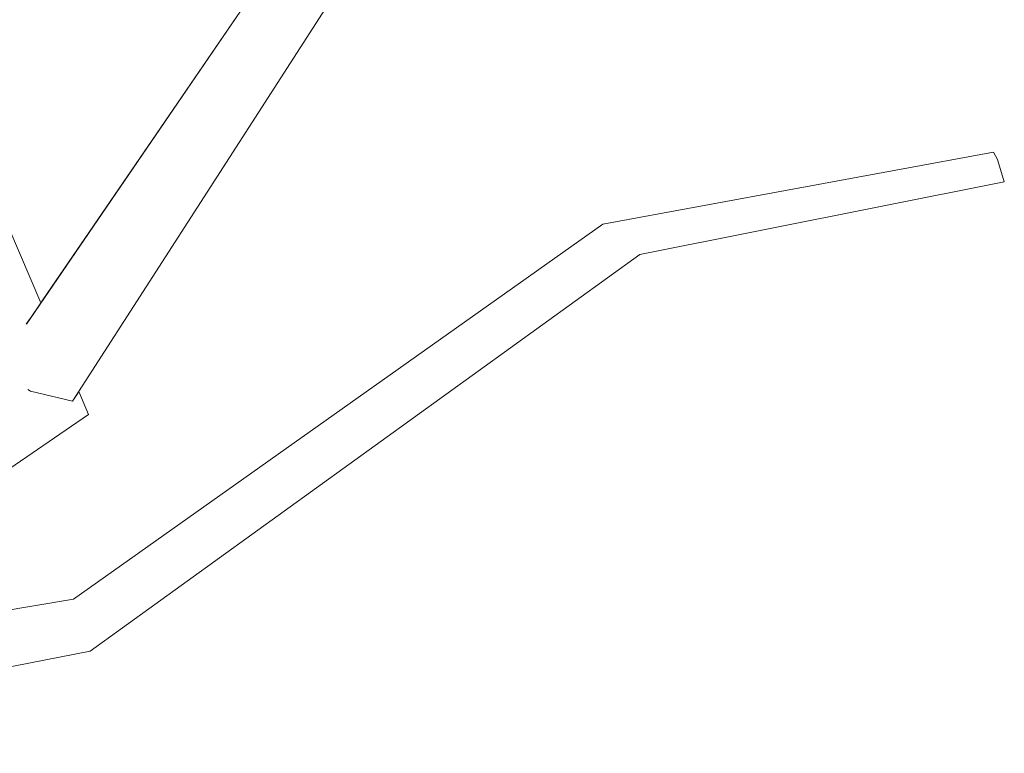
# Model space of a CAD drawing. Extents: x -289599 to -184549, y 66678 to 295474.
# Tile 76 of 256: x -281428 to -281335, y 71716 to 71786. Entities that reach past the tile are written whole.
import ezdxf

# ---------------------------------------------------------------- set-up
doc = ezdxf.new("R2010")
doc.units = 0
doc.header["$MEASUREMENT"] = 0
doc.linetypes.add('Wipeout_Contour', pattern=[1000, 0, -1000])
doc.layers.add('arch drzewa', color=8, linetype='Continuous')
doc.layers.add('arch drzewa_Nr_Pióra__4', color=8, linetype='Continuous', lineweight=9)

msp = doc.modelspace()

# ---------------------------------------------------------------- wipeouts: each hides what was drawn before it
at = {"color": 254, "linetype": 'Wipeout_Contour', "lineweight": 0, "ltscale": 2702035.542912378}
msp.add_wipeout([(-281446.027, 71793.639), (-281449.073, 71792.461), (-281427.059, 71757.527), (-281425.945, 71759.157), (-281441.453, 71795.407), (-281443.724, 71794.529), (-281443.586, 71794.311), (-281445.932, 71793.462)], dxfattribs=at).dxf.layer = 'arch drzewa'
at = {"color": 254, "linetype": 'Wipeout_Contour', "lineweight": 0, "ltscale": 1350979.044212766}
msp.add_wipeout([(-281457.966, 71723.523), (-281421.418, 71748.575), (-281428.575, 71749.55), (-281460.747, 71722.606)], dxfattribs=at).dxf.layer = 'arch drzewa'

# ---------------------------------------------------------------- next in the draw order: wipeouts: each hides what was drawn before it
at = {"color": 254, "linetype": 'Wipeout_Contour', "lineweight": 0, "ltscale": 1013185.373279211}
msp.add_wipeout([(-281422.569, 71750.403), (-281421.418, 71748.575), (-281422.347, 71750.747)], dxfattribs=at).dxf.layer = 'arch drzewa'
at = {"color": 254, "linetype": 'Wipeout_Contour', "lineweight": 0, "ltscale": 1350981.115722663}
msp.add_wipeout([(-281470.448, 71716.697), (-281470.643, 71716.47), (-281421.262, 71726.14), (-281421.952, 71728.914)], dxfattribs=at).dxf.layer = 'arch drzewa'

# ---------------------------------------------------------------- next in the draw order: wipeouts: each hides what was drawn before it
at = {"color": 254, "linetype": 'Wipeout_Contour', "lineweight": 0, "ltscale": 3039624.41335219}
msp.add_wipeout([(-281449.073, 71792.461), (-281428.575, 71749.55), (-281421.418, 71748.575), (-281422.569, 71750.403), (-281422.937, 71749.833), (-281426.919, 71750.777), (-281427.127, 71750.896), (-281427.265, 71757.226), (-281427.059, 71757.527)], dxfattribs=at).dxf.layer = 'arch drzewa'
at = {"color": 254, "linetype": 'Wipeout_Contour', "lineweight": 0, "ltscale": 1688788.638043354}
msp.add_wipeout([(-281470.41, 71716.741), (-281470.448, 71716.697), (-281421.952, 71728.914), (-281465.349, 71720.553), (-281470.42, 71716.739)], dxfattribs=at).dxf.layer = 'arch drzewa'

# ---------------------------------------------------------------- next in the draw order: wipeouts: each hides what was drawn before it
at = {"color": 254, "linetype": 'Wipeout_Contour', "lineweight": 0, "ltscale": 1013085.795344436}
msp.add_wipeout([(-281421.262, 71726.14), (-281369.124, 71763.752), (-281371.323, 71765.607)], dxfattribs=at).dxf.layer = 'arch drzewa'
at = {"color": 254, "linetype": 'Wipeout_Contour', "lineweight": 0, "ltscale": 1350973.807993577}
msp.add_wipeout([(-281463.273, 71721.458), (-281465.349, 71720.553), (-281421.952, 71728.914), (-281422.832, 71731.074)], dxfattribs=at).dxf.layer = 'arch drzewa'

# ---------------------------------------------------------------- next in the draw order: wipeouts: each hides what was drawn before it
at = {"color": 254, "linetype": 'Wipeout_Contour', "lineweight": 0, "ltscale": 1012978.497505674}
msp.add_wipeout([(-281369.124, 71763.752), (-281334.563, 71770.626), (-281335.198, 71772.761)], dxfattribs=at).dxf.layer = 'arch drzewa'
at = {"color": 254, "linetype": 'Wipeout_Contour', "lineweight": 0, "ltscale": 1013127.849203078}
msp.add_wipeout([(-281371.323, 71765.607), (-281421.952, 71728.914), (-281421.262, 71726.14)], dxfattribs=at).dxf.layer = 'arch drzewa'
at = {"color": 254, "linetype": 'Wipeout_Contour', "lineweight": 0, "ltscale": 1688757.060069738}
msp.add_wipeout([(-281460.747, 71722.606), (-281463.273, 71721.458), (-281422.832, 71731.074), (-281454.938, 71725.599), (-281457.966, 71723.523)], dxfattribs=at).dxf.layer = 'arch drzewa'

# ---------------------------------------------------------------- next in the draw order: linework, layer by layer
at = {"layer": 'arch drzewa_Nr_Pióra__4', "linetype": 'Continuous'}
msp.add_line((-281470.744, 71716.451), (-281421.262, 71726.14), dxfattribs=at)

# ---------------------------------------------------------------- next in the draw order: wipeouts: each hides what was drawn before it
at = {"color": 254, "linetype": 'Wipeout_Contour', "lineweight": 0, "ltscale": 1013091.225190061}
msp.add_wipeout([(-281421.952, 71728.914), (-281371.323, 71765.607), (-281372.635, 71766.629)], dxfattribs=at).dxf.layer = 'arch drzewa'

# ---------------------------------------------------------------- next in the draw order: wipeouts: each hides what was drawn before it
at = {"color": 254, "linetype": 'Wipeout_Contour', "lineweight": 0, "ltscale": 1013012.027027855}
msp.add_wipeout([(-281335.198, 71772.761), (-281371.323, 71765.607), (-281369.124, 71763.752)], dxfattribs=at).dxf.layer = 'arch drzewa'
at = {"color": 254, "linetype": 'Wipeout_Contour', "lineweight": 0, "ltscale": 1013132.049437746}
msp.add_wipeout([(-281372.635, 71766.629), (-281422.832, 71731.074), (-281421.952, 71728.914)], dxfattribs=at).dxf.layer = 'arch drzewa'

# ---------------------------------------------------------------- next in the draw order: linework, layer by layer
at = {"layer": 'arch drzewa_Nr_Pióra__4', "linetype": 'Continuous'}
for p, q in [((-281458.073, 71723.45), (-281421.418, 71748.575)), ((-281454.938, 71725.599), (-281422.832, 71731.074))]:
    msp.add_line(p, q, dxfattribs=at)

# ---------------------------------------------------------------- next in the draw order: wipeouts: each hides what was drawn before it
at = {"color": 254, "linetype": 'Wipeout_Contour', "lineweight": 0, "ltscale": 1013152.916245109}
msp.add_wipeout([(-281422.937, 71749.833), (-281390.64, 71799.941), (-281394.253, 71800.956)], dxfattribs=at).dxf.layer = 'arch drzewa'
at = {"color": 254, "linetype": 'Wipeout_Contour', "lineweight": 0, "ltscale": 1012982.768920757}
msp.add_wipeout([(-281371.323, 71765.607), (-281335.198, 71772.761), (-281335.584, 71773.452)], dxfattribs=at).dxf.layer = 'arch drzewa'

# ---------------------------------------------------------------- next in the draw order: wipeouts: each hides what was drawn before it
at = {"color": 254, "linetype": 'Wipeout_Contour', "lineweight": 0, "ltscale": 1013175.673315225}
msp.add_wipeout([(-281394.253, 71800.956), (-281426.919, 71750.777), (-281422.937, 71749.833)], dxfattribs=at).dxf.layer = 'arch drzewa'
at = {"color": 254, "linetype": 'Wipeout_Contour', "lineweight": 0, "ltscale": 1013016.609867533}
msp.add_wipeout([(-281335.584, 71773.452), (-281372.635, 71766.629), (-281371.323, 71765.607)], dxfattribs=at).dxf.layer = 'arch drzewa'

# ---------------------------------------------------------------- next in the draw order: linework, layer by layer
at = {"layer": 'arch drzewa_Nr_Pióra__4', "linetype": 'Continuous'}
for p, q in [((-281372.635, 71766.629), (-281335.584, 71773.452)), ((-281335.198, 71772.761), (-281335.584, 71773.452)), ((-281334.563, 71770.626), (-281335.198, 71772.761)), ((-281369.124, 71763.752), (-281334.563, 71770.626))]:
    msp.add_line(p, q, dxfattribs=at)

# ---------------------------------------------------------------- next in the draw order: wipeouts: each hides what was drawn before it
at = {"color": 254, "linetype": 'Wipeout_Contour', "lineweight": 0, "ltscale": 1013163.216469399}
msp.add_wipeout([(-281426.919, 71750.777), (-281394.253, 71800.956), (-281396.397, 71802.361)], dxfattribs=at).dxf.layer = 'arch drzewa'

# ---------------------------------------------------------------- next in the draw order: wipeouts: each hides what was drawn before it
at = {"color": 254, "linetype": 'Wipeout_Contour', "lineweight": 0, "ltscale": 1350916.986326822}
msp.add_wipeout([(-281396.397, 71802.361), (-281427.265, 71757.226), (-281427.127, 71750.896), (-281426.919, 71750.777)], dxfattribs=at).dxf.layer = 'arch drzewa'

# ---------------------------------------------------------------- next in the draw order: linework, layer by layer
at = {"layer": 'arch drzewa_Nr_Pióra__4', "linetype": 'Continuous'}
for p, q in [((-281427.321, 71757.145), (-281396.397, 71802.361)), ((-281422.937, 71749.833), (-281390.64, 71799.941)), ((-281425.945, 71759.157), (-281441.453, 71795.407)), ((-281422.832, 71731.074), (-281372.635, 71766.629)), ((-281421.262, 71726.14), (-281369.124, 71763.752)), ((-281426.919, 71750.777), (-281427.185, 71750.929)), ((-281422.937, 71749.833), (-281426.919, 71750.777)), ((-281421.418, 71748.575), (-281422.347, 71750.747))]:
    msp.add_line(p, q, dxfattribs=at)

doc.saveas('drawing.dxf')
